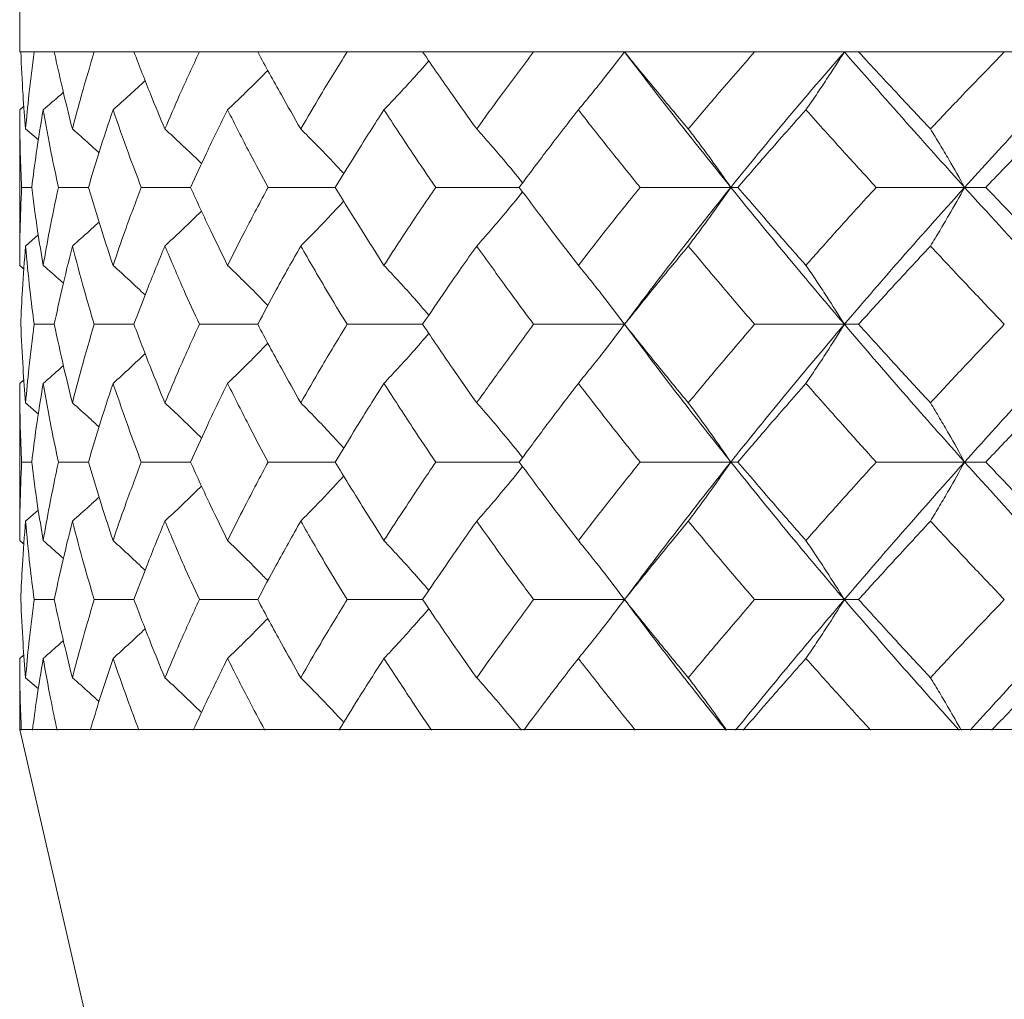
# Model space of a CAD drawing. Header units: inches. Extents: x 1.4 to 30, y 0.7 to 21.5.
# Tile 23 of 93: x 12.383 to 12.609, y 2.445 to 2.67. Entities that reach past the tile are written whole.
import ezdxf

# ---------------------------------------------------------------- set-up
doc = ezdxf.new("R2010")
doc.units = ezdxf.units.IN
doc.header["$MEASUREMENT"] = 0

msp = doc.modelspace()

# ---------------------------------------------------------------- linework, layer by layer
at = {"color": 7, "linetype": 'Continuous', "lineweight": 15}
for p, q in [((12.3833, 3.9124), (12.3833, 2.6624)), ((13.2583, 2.6624), (12.3833, 2.6624)), ((12.38355, 2.6624), (12.38662, 2.6624)), ((12.39124, 2.6624), (12.40039, 2.6624)), ((12.40951, 2.6624), (12.42451, 2.6624)), ((12.4379, 2.6624), (12.45839, 2.6624)), ((12.47573, 2.6624), (12.50119, 2.6624)), ((12.52205, 2.6624), (12.55186, 2.6624)), ((12.57572, 2.6624), (12.60915, 2.6624)), ((12.3833, 2.64913), (12.38425, 2.64994)), ((12.3833, 2.64913), (12.3833, 2.61347)), ((12.38465, 2.64474), (12.38759, 2.64222)), ((12.38605, 2.63136), (12.38374, 2.63136)), ((12.39907, 2.63136), (12.39219, 2.63136)), ((12.42248, 2.63136), (12.41119, 2.63136)), ((12.45569, 2.63136), (12.44027, 2.63136)), ((12.49789, 2.63136), (12.47873, 2.63136)), ((12.54641, 2.63136), (12.52561, 2.63136)), ((12.54641, 2.63136), (12.54805, 2.63136)), ((12.60004, 2.63136), (12.57976, 2.63136)), ((12.60004, 2.63136), (12.60491, 2.63136)), ((12.38465, 2.61791), (12.38757, 2.62044)), ((12.3833, 2.61347), (12.38427, 2.61264)), ((12.39124, 2.59996), (12.38662, 2.59996)), ((12.40951, 2.59996), (12.40039, 2.59996)), ((12.4379, 2.59996), (12.42451, 2.59996)), ((12.47573, 2.59996), (12.45839, 2.59996)), ((12.52205, 2.59996), (12.50119, 2.59996)), ((12.57246, 2.59996), (12.55186, 2.59996)), ((12.57246, 2.59996), (12.57572, 2.59996)), ((12.3833, 2.58642), (12.38425, 2.58724)), ((12.3833, 2.58642), (12.3833, 2.55038)), ((12.38465, 2.58196), (12.38759, 2.57939)), ((12.38605, 2.56839), (12.38374, 2.56839)), ((12.39907, 2.56839), (12.39219, 2.56839)), ((12.42248, 2.56839), (12.41119, 2.56839)), ((12.45569, 2.56839), (12.44027, 2.56839)), ((12.49789, 2.56839), (12.47873, 2.56839)), ((12.54641, 2.56839), (12.52561, 2.56839)), ((12.54641, 2.56839), (12.54805, 2.56839)), ((12.60004, 2.56839), (12.57976, 2.56839)), ((12.60004, 2.56839), (12.60491, 2.56839)), ((12.38465, 2.55484), (12.38757, 2.55738)), ((12.3833, 2.55038), (12.38427, 2.54954)), ((12.39124, 2.53685), (12.38662, 2.53685)), ((12.40951, 2.53685), (12.40039, 2.53685)), ((12.4379, 2.53685), (12.42451, 2.53685)), ((12.47573, 2.53685), (12.45839, 2.53685)), ((12.52205, 2.53685), (12.50119, 2.53685)), ((12.57246, 2.53685), (12.55186, 2.53685)), ((12.57246, 2.53685), (12.57572, 2.53685)), ((12.3833, 2.52337), (12.38425, 2.52419)), ((12.3833, 2.52337), (12.3833, 2.50704)), ((12.38465, 2.51894), (12.38758, 2.51641)), ((12.3833, 2.50704), (12.5783, 1.6624)), ((12.38367, 2.50704), (12.3833, 2.50704)), ((12.38381, 2.50704), (12.38367, 2.50704)), ((12.38381, 2.50704), (12.38623, 2.50704)), ((12.39188, 2.50704), (12.38623, 2.50704)), ((12.3925, 2.50704), (12.39188, 2.50704)), ((12.39248, 2.50704), (12.39949, 2.50704)), ((12.41064, 2.50704), (12.39949, 2.50704)), ((12.41174, 2.50704), (12.41064, 2.50704)), ((12.4117, 2.50704), (12.42312, 2.50704)), ((12.43951, 2.50704), (12.42312, 2.50704)), ((12.44105, 2.50704), (12.43951, 2.50704)), ((12.441, 2.50704), (12.45654, 2.50704)), ((12.47776, 2.50704), (12.45654, 2.50704)), ((12.47971, 2.50704), (12.47776, 2.50704)), ((12.47964, 2.50704), (12.49894, 2.50704)), ((12.52446, 2.50704), (12.49894, 2.50704)), ((12.52677, 2.50704), (12.52446, 2.50704)), ((12.52669, 2.50704), (12.54925, 2.50704)), ((12.57846, 2.50704), (12.54925, 2.50704)), ((12.58107, 2.50704), (12.57846, 2.50704)), ((12.58098, 2.50704), (12.60626, 2.50704)), ((12.63842, 2.50704), (12.60626, 2.50704))]:
    msp.add_line(p, q, dxfattribs=at)
at = {"color": 7, "linetype": 'Continuous', "lineweight": 15, "flags": 128}
for points in [[(12.52205, 2.59996), (12.52205, 2.59996)], [(12.52205, 2.53685), (12.52205, 2.53685)]]:
    msp.add_lwpolyline(points, dxfattribs=at)
at = {"color": 7, "linetype": 'Continuous', "lineweight": 15}
for points, knots in [([(12.38355, 2.6624), (12.3837, 2.65912), (12.38396, 2.65324), (12.38444, 2.64734), (12.38465, 2.64474)], [0, 0, 0, 0, 0.558937, 1, 1, 1, 1]), ([(12.38662, 2.6624), (12.3862, 2.65912), (12.38543, 2.65324), (12.38489, 2.64734), (12.38465, 2.64474)], [0, 0, 0, 0, 0.558937, 1, 1, 1, 1]), ([(12.39124, 2.6624), (12.39196, 2.65912), (12.39324, 2.65324), (12.39473, 2.64734), (12.39539, 2.64474)], [0, 0, 0, 0, 0.558937, 1, 1, 1, 1]), ([(12.40039, 2.6624), (12.3994, 2.65912), (12.39763, 2.65324), (12.39607, 2.64734), (12.39539, 2.64474)], [0, 0, 0, 0, 0.558937, 1, 1, 1, 1]), ([(12.40951, 2.6624), (12.41078, 2.65912), (12.41305, 2.65324), (12.41551, 2.64734), (12.4166, 2.64474)], [0, 0, 0, 0, 0.558937, 1, 1, 1, 1]), ([(12.42451, 2.6624), (12.42298, 2.65912), (12.42024, 2.65324), (12.41772, 2.64734), (12.4166, 2.64474)], [0, 0, 0, 0, 0.558937, 1, 1, 1, 1]), ([(12.4379, 2.6624), (12.43969, 2.65912), (12.4429, 2.65324), (12.44628, 2.64734), (12.44777, 2.64474)], [0, 0, 0, 0, 0.558937, 1, 1, 1, 1]), ([(12.45839, 2.6624), (12.45636, 2.65912), (12.45272, 2.65324), (12.44929, 2.64734), (12.44777, 2.64474)], [0, 0, 0, 0, 0.558937, 1, 1, 1, 1]), ([(12.47573, 2.6624), (12.47799, 2.65912), (12.48205, 2.65324), (12.48626, 2.64734), (12.48812, 2.64474)], [0, 0, 0, 0, 0.5589371, 1, 1, 1, 1]), ([(12.50119, 2.6624), (12.4987, 2.65912), (12.49426, 2.65324), (12.49, 2.64734), (12.48812, 2.64474)], [0, 0, 0, 0, 0.558937, 1, 1, 1, 1]), ([(12.51144, 2.64913), (12.5124, 2.65028), (12.51432, 2.65259), (12.51787, 2.65699), (12.52043, 2.6603), (12.52205, 2.6624)], [0, 0, 0, 0, 0.267081, 0.534161, 1, 1, 1, 1]), ([(12.52205, 2.6624), (12.52474, 2.65912), (12.52955, 2.65324), (12.53449, 2.64734), (12.53667, 2.64474)], [0, 0, 0, 0, 0.5589371, 1, 1, 1, 1]), ([(12.52205, 2.6624), (12.52647, 2.65664), (12.5344, 2.64632), (12.54273, 2.63594), (12.54641, 2.63136)], [0, 0, 0, 0, 0.558266, 1, 1, 1, 1]), ([(12.55186, 2.6624), (12.54898, 2.65912), (12.54385, 2.65324), (12.53886, 2.64734), (12.53667, 2.64474)], [0, 0, 0, 0, 0.558937, 1, 1, 1, 1]), ([(12.57246, 2.6624), (12.56749, 2.65664), (12.55859, 2.64632), (12.55014, 2.63594), (12.54641, 2.63136)], [0, 0, 0, 0, 0.558266, 1, 1, 1, 1]), ([(12.56364, 2.64913), (12.56444, 2.65028), (12.56604, 2.65259), (12.56899, 2.65699), (12.57111, 2.6603), (12.57246, 2.6624)], [0, 0, 0, 0, 0.267081, 0.534161, 1, 1, 1, 1]), ([(12.57246, 2.6624), (12.57751, 2.65664), (12.58655, 2.64632), (12.59591, 2.63594), (12.60004, 2.63136)], [0, 0, 0, 0, 0.558266, 1, 1, 1, 1]), ([(12.57572, 2.6624), (12.57877, 2.65912), (12.58421, 2.65324), (12.58976, 2.64734), (12.59221, 2.64474)], [0, 0, 0, 0, 0.558937, 1, 1, 1, 1]), ([(12.60915, 2.6624), (12.60596, 2.65912), (12.60025, 2.65324), (12.59467, 2.64734), (12.59221, 2.64474)], [0, 0, 0, 0, 0.558937, 1, 1, 1, 1]), ([(12.62899, 2.6624), (12.6235, 2.65664), (12.61368, 2.64632), (12.60422, 2.63594), (12.60004, 2.63136)], [0, 0, 0, 0, 0.558266, 1, 1, 1, 1]), ([(12.46686, 2.64913), (12.46795, 2.65028), (12.47015, 2.65259), (12.4736, 2.65632), (12.47591, 2.65893), (12.47716, 2.66034)], [0, 0, 0, 0, 0.31526, 0.63052, 1, 1, 1, 1]), ([(12.43098, 2.64913), (12.43219, 2.65028), (12.43461, 2.6526), (12.4377, 2.65561), (12.43955, 2.6575), (12.44022, 2.65819)], [0, 0, 0, 0, 0.388511, 0.777023, 1, 1, 1, 1]), ([(12.40471, 2.64913), (12.40601, 2.65028), (12.40848, 2.65249), (12.41092, 2.65475), (12.41209, 2.65583)], [0, 0, 0, 0, 0.521989, 1, 1, 1, 1]), ([(12.38869, 2.64913), (12.39003, 2.65028), (12.39159, 2.65161), (12.39311, 2.65297), (12.39332, 2.65315)], [0, 0, 0, 0, 0.866011, 1, 1, 1, 1]), ([(12.3833, 2.64913), (12.38332, 2.64582), (12.38336, 2.63991), (12.38362, 2.63398), (12.38374, 2.63136)], [0, 0, 0, 0, 0.5591145, 1, 1, 1, 1]), ([(12.38869, 2.64913), (12.38814, 2.64582), (12.38715, 2.63991), (12.38639, 2.63398), (12.38605, 2.63136)], [0, 0, 0, 0, 0.5591145, 1, 1, 1, 1]), ([(12.38869, 2.64913), (12.38928, 2.64582), (12.39035, 2.63991), (12.39162, 2.63398), (12.39219, 2.63136)], [0, 0, 0, 0, 0.559115, 1, 1, 1, 1]), ([(12.40471, 2.64913), (12.4036, 2.64582), (12.40162, 2.63991), (12.39985, 2.63398), (12.39907, 2.63136)], [0, 0, 0, 0, 0.559115, 1, 1, 1, 1]), ([(12.40471, 2.64913), (12.40587, 2.64582), (12.40793, 2.63991), (12.41019, 2.63398), (12.41119, 2.63136)], [0, 0, 0, 0, 0.559115, 1, 1, 1, 1]), ([(12.43098, 2.64913), (12.42934, 2.64582), (12.42641, 2.63991), (12.42368, 2.63398), (12.42248, 2.63136)], [0, 0, 0, 0, 0.559115, 1, 1, 1, 1]), ([(12.43098, 2.64913), (12.43267, 2.64582), (12.43567, 2.63991), (12.43887, 2.63398), (12.44027, 2.63136)], [0, 0, 0, 0, 0.559115, 1, 1, 1, 1]), ([(12.46686, 2.64913), (12.46472, 2.64582), (12.46091, 2.63991), (12.45729, 2.63398), (12.45569, 2.63136)], [0, 0, 0, 0, 0.559115, 1, 1, 1, 1]), ([(12.46686, 2.64913), (12.46902, 2.64582), (12.4729, 2.63991), (12.47695, 2.63398), (12.47873, 2.63136)], [0, 0, 0, 0, 0.559115, 1, 1, 1, 1]), ([(12.51144, 2.64913), (12.50887, 2.64582), (12.50427, 2.63991), (12.49984, 2.63398), (12.49789, 2.63136)], [0, 0, 0, 0, 0.5591145, 1, 1, 1, 1]), ([(12.51144, 2.64913), (12.51404, 2.64582), (12.5187, 2.63991), (12.5235, 2.63398), (12.52561, 2.63136)], [0, 0, 0, 0, 0.559115, 1, 1, 1, 1]), ([(12.56364, 2.64913), (12.5607, 2.64582), (12.55543, 2.63991), (12.5503, 2.63398), (12.54805, 2.63136)], [0, 0, 0, 0, 0.559115, 1, 1, 1, 1]), ([(12.56364, 2.64913), (12.56662, 2.64582), (12.57194, 2.63991), (12.57737, 2.63398), (12.57976, 2.63136)], [0, 0, 0, 0, 0.559115, 1, 1, 1, 1]), ([(12.62218, 2.64913), (12.61893, 2.64582), (12.61312, 2.63991), (12.60742, 2.63398), (12.60491, 2.63136)], [0, 0, 0, 0, 0.559115, 1, 1, 1, 1]), ([(12.39539, 2.64474), (12.39671, 2.64359), (12.39876, 2.6418), (12.40077, 2.63996), (12.40149, 2.63931)], [0, 0, 0, 0, 0.644484, 1, 1, 1, 1]), ([(12.4166, 2.64474), (12.41786, 2.64359), (12.42036, 2.64127), (12.42316, 2.63862), (12.42469, 2.6371), (12.425, 2.63679)], [0, 0, 0, 0, 0.442735, 0.88547, 1, 1, 1, 1]), ([(12.44777, 2.64474), (12.44893, 2.64359), (12.45124, 2.64127), (12.45454, 2.63787), (12.45664, 2.63559), (12.45763, 2.63451)], [0, 0, 0, 0, 0.346433, 0.692866, 1, 1, 1, 1]), ([(12.48812, 2.64474), (12.48915, 2.64359), (12.49122, 2.64127), (12.49475, 2.63718), (12.49721, 2.63418), (12.49867, 2.6324)], [0, 0, 0, 0, 0.288046, 0.576093, 1, 1, 1, 1]), ([(12.53667, 2.64474), (12.53755, 2.64359), (12.53931, 2.64127), (12.54257, 2.63684), (12.54492, 2.63349), (12.54641, 2.63136)], [0, 0, 0, 0, 0.266089, 0.532178, 1, 1, 1, 1]), ([(12.59221, 2.64474), (12.59292, 2.64359), (12.59433, 2.64127), (12.59696, 2.63684), (12.59884, 2.63349), (12.60004, 2.63136)], [0, 0, 0, 0, 0.266089, 0.532178, 1, 1, 1, 1]), ([(12.38374, 2.63136), (12.3836, 2.62803), (12.38335, 2.62207), (12.38331, 2.6161), (12.3833, 2.61347)], [0, 0, 0, 0, 0.559351, 1, 1, 1, 1]), ([(12.38605, 2.63136), (12.38649, 2.62803), (12.38726, 2.62207), (12.38825, 2.6161), (12.38869, 2.61347)], [0, 0, 0, 0, 0.559351, 1, 1, 1, 1]), ([(12.39219, 2.63136), (12.39148, 2.62803), (12.3902, 2.62207), (12.38915, 2.6161), (12.38869, 2.61347)], [0, 0, 0, 0, 0.559351, 1, 1, 1, 1]), ([(12.39907, 2.63136), (12.40007, 2.62803), (12.40185, 2.62207), (12.40384, 2.6161), (12.40471, 2.61347)], [0, 0, 0, 0, 0.559351, 1, 1, 1, 1]), ([(12.41119, 2.63136), (12.40992, 2.62803), (12.40766, 2.62207), (12.40562, 2.6161), (12.40471, 2.61347)], [0, 0, 0, 0, 0.5593508, 1, 1, 1, 1]), ([(12.42248, 2.63136), (12.42401, 2.62803), (12.42676, 2.62207), (12.42969, 2.6161), (12.43098, 2.61347)], [0, 0, 0, 0, 0.559351, 1, 1, 1, 1]), ([(12.44027, 2.63136), (12.43849, 2.62803), (12.4353, 2.62207), (12.4323, 2.6161), (12.43098, 2.61347)], [0, 0, 0, 0, 0.559351, 1, 1, 1, 1]), ([(12.45569, 2.63136), (12.45772, 2.62803), (12.46136, 2.62207), (12.46518, 2.6161), (12.46686, 2.61347)], [0, 0, 0, 0, 0.559351, 1, 1, 1, 1]), ([(12.47873, 2.63136), (12.47647, 2.62803), (12.47242, 2.62207), (12.46856, 2.6161), (12.46686, 2.61347)], [0, 0, 0, 0, 0.559351, 1, 1, 1, 1]), ([(12.49789, 2.63136), (12.50038, 2.62803), (12.50482, 2.62207), (12.50942, 2.6161), (12.51144, 2.61347)], [0, 0, 0, 0, 0.559351, 1, 1, 1, 1]), ([(12.52561, 2.63136), (12.52293, 2.62803), (12.51813, 2.62207), (12.51349, 2.6161), (12.51144, 2.61347)], [0, 0, 0, 0, 0.559351, 1, 1, 1, 1]), ([(12.54641, 2.63136), (12.54174, 2.62552), (12.5334, 2.61507), (12.52552, 2.60458), (12.52205, 2.59996)], [0, 0, 0, 0, 0.559005, 1, 1, 1, 1]), ([(12.53667, 2.61791), (12.53754, 2.61907), (12.5393, 2.6214), (12.54256, 2.62586), (12.54491, 2.62922), (12.54641, 2.63136)], [0, 0, 0, 0, 0.265507, 0.531014, 1, 1, 1, 1]), ([(12.54641, 2.63136), (12.55116, 2.62552), (12.55966, 2.61507), (12.56854, 2.60458), (12.57246, 2.59996)], [0, 0, 0, 0, 0.559005, 1, 1, 1, 1]), ([(12.54805, 2.63136), (12.55092, 2.62803), (12.55606, 2.62207), (12.56132, 2.6161), (12.56364, 2.61347)], [0, 0, 0, 0, 0.559351, 1, 1, 1, 1]), ([(12.57976, 2.63136), (12.57672, 2.62803), (12.57128, 2.62207), (12.56598, 2.6161), (12.56364, 2.61347)], [0, 0, 0, 0, 0.559351, 1, 1, 1, 1]), ([(12.60004, 2.63136), (12.5948, 2.62552), (12.58542, 2.61507), (12.57643, 2.60458), (12.57246, 2.59996)], [0, 0, 0, 0, 0.559005, 1, 1, 1, 1]), ([(12.59221, 2.61791), (12.59291, 2.61907), (12.59433, 2.6214), (12.59695, 2.62586), (12.59884, 2.62922), (12.60004, 2.63136)], [0, 0, 0, 0, 0.265507, 0.531014, 1, 1, 1, 1]), ([(12.60004, 2.63136), (12.60536, 2.62552), (12.61487, 2.61507), (12.62467, 2.60458), (12.62899, 2.59996)], [0, 0, 0, 0, 0.559005, 1, 1, 1, 1]), ([(12.60491, 2.63136), (12.60811, 2.62803), (12.61382, 2.62207), (12.61962, 2.6161), (12.62218, 2.61347)], [0, 0, 0, 0, 0.559351, 1, 1, 1, 1]), ([(12.48812, 2.61791), (12.48915, 2.61907), (12.49121, 2.6214), (12.49474, 2.62552), (12.4972, 2.62853), (12.49867, 2.63032)], [0, 0, 0, 0, 0.2873685, 0.5747371, 1, 1, 1, 1]), ([(12.44777, 2.61791), (12.44892, 2.61907), (12.45123, 2.6214), (12.45452, 2.62482), (12.45664, 2.62712), (12.45763, 2.6282)], [0, 0, 0, 0, 0.345433, 0.690867, 1, 1, 1, 1]), ([(12.4166, 2.61791), (12.41785, 2.61907), (12.42035, 2.6214), (12.42315, 2.62407), (12.42469, 2.62561), (12.42501, 2.62593)], [0, 0, 0, 0, 0.440996, 0.881992, 1, 1, 1, 1]), ([(12.39539, 2.61791), (12.3967, 2.61907), (12.39876, 2.62088), (12.40078, 2.62274), (12.4015, 2.6234)], [0, 0, 0, 0, 0.640751, 1, 1, 1, 1]), ([(12.38465, 2.61791), (12.38438, 2.61457), (12.38391, 2.60859), (12.38366, 2.6026), (12.38355, 2.59996)], [0, 0, 0, 0, 0.559529, 1, 1, 1, 1]), ([(12.38465, 2.61791), (12.38496, 2.61457), (12.38551, 2.60859), (12.38628, 2.6026), (12.38662, 2.59996)], [0, 0, 0, 0, 0.559529, 1, 1, 1, 1]), ([(12.39539, 2.61791), (12.39456, 2.61457), (12.39307, 2.60859), (12.3918, 2.6026), (12.39124, 2.59996)], [0, 0, 0, 0, 0.559529, 1, 1, 1, 1]), ([(12.39539, 2.61791), (12.39626, 2.61457), (12.39783, 2.60859), (12.39961, 2.6026), (12.40039, 2.59996)], [0, 0, 0, 0, 0.559529, 1, 1, 1, 1]), ([(12.4166, 2.61791), (12.41522, 2.61457), (12.41276, 2.60859), (12.4105, 2.6026), (12.40951, 2.59996)], [0, 0, 0, 0, 0.559529, 1, 1, 1, 1]), ([(12.4166, 2.61791), (12.41802, 2.61457), (12.42057, 2.60859), (12.4233, 2.6026), (12.42451, 2.59996)], [0, 0, 0, 0, 0.559529, 1, 1, 1, 1]), ([(12.44777, 2.61791), (12.44588, 2.61457), (12.4425, 2.60859), (12.43931, 2.6026), (12.4379, 2.59996)], [0, 0, 0, 0, 0.559529, 1, 1, 1, 1]), ([(12.44777, 2.61791), (12.4497, 2.61457), (12.45315, 2.60859), (12.45679, 2.6026), (12.45839, 2.59996)], [0, 0, 0, 0, 0.559529, 1, 1, 1, 1]), ([(12.48812, 2.61791), (12.48576, 2.61457), (12.48155, 2.60859), (12.47751, 2.6026), (12.47573, 2.59996)], [0, 0, 0, 0, 0.559529, 1, 1, 1, 1]), ([(12.48812, 2.61791), (12.49052, 2.61457), (12.4948, 2.60859), (12.49923, 2.6026), (12.50119, 2.59996)], [0, 0, 0, 0, 0.559529, 1, 1, 1, 1]), ([(12.53667, 2.61791), (12.5339, 2.61457), (12.52895, 2.60859), (12.52416, 2.6026), (12.52205, 2.59996)], [0, 0, 0, 0, 0.559529, 1, 1, 1, 1]), ([(12.53667, 2.61791), (12.53946, 2.61457), (12.54446, 2.60859), (12.5496, 2.6026), (12.55186, 2.59996)], [0, 0, 0, 0, 0.559529, 1, 1, 1, 1]), ([(12.59221, 2.61791), (12.5891, 2.61457), (12.58354, 2.60859), (12.57812, 2.6026), (12.57572, 2.59996)], [0, 0, 0, 0, 0.5595289, 1, 1, 1, 1]), ([(12.59221, 2.61791), (12.59534, 2.61457), (12.60094, 2.60859), (12.60664, 2.6026), (12.60915, 2.59996)], [0, 0, 0, 0, 0.559529, 1, 1, 1, 1]), ([(12.38869, 2.61347), (12.39002, 2.61231), (12.39158, 2.61096), (12.39311, 2.60958), (12.39333, 2.60939)], [0, 0, 0, 0, 0.8589842, 1, 1, 1, 1]), ([(12.40471, 2.61347), (12.406, 2.61231), (12.40847, 2.61007), (12.4109, 2.60778), (12.41207, 2.60668)], [0, 0, 0, 0, 0.519287, 1, 1, 1, 1]), ([(12.43098, 2.61347), (12.43219, 2.61231), (12.43459, 2.60998), (12.43768, 2.60692), (12.43953, 2.60498), (12.44021, 2.60426)], [0, 0, 0, 0, 0.385863, 0.771726, 1, 1, 1, 1]), ([(12.46686, 2.61347), (12.46795, 2.61231), (12.47013, 2.60998), (12.47358, 2.60619), (12.47589, 2.60352), (12.47715, 2.60206)], [0, 0, 0, 0, 0.3128632, 0.6257265, 1, 1, 1, 1]), ([(12.51144, 2.61347), (12.5124, 2.61231), (12.51431, 2.60998), (12.51786, 2.6055), (12.52041, 2.60212), (12.52205, 2.59996)], [0, 0, 0, 0, 0.264936, 0.529872, 1, 1, 1, 1]), ([(12.56364, 2.61347), (12.56444, 2.61231), (12.56603, 2.60998), (12.56898, 2.6055), (12.5711, 2.60212), (12.57246, 2.59996)], [0, 0, 0, 0, 0.264936, 0.529872, 1, 1, 1, 1]), ([(12.38355, 2.59996), (12.3837, 2.5966), (12.38396, 2.5906), (12.38444, 2.5846), (12.38465, 2.58196)], [0, 0, 0, 0, 0.559766, 1, 1, 1, 1]), ([(12.38662, 2.59996), (12.3862, 2.5966), (12.38543, 2.5906), (12.38489, 2.5846), (12.38465, 2.58196)], [0, 0, 0, 0, 0.559766, 1, 1, 1, 1]), ([(12.39124, 2.59996), (12.39196, 2.5966), (12.39324, 2.5906), (12.39473, 2.5846), (12.39539, 2.58196)], [0, 0, 0, 0, 0.559766, 1, 1, 1, 1]), ([(12.40039, 2.59996), (12.3994, 2.5966), (12.39763, 2.5906), (12.39607, 2.5846), (12.39539, 2.58196)], [0, 0, 0, 0, 0.559766, 1, 1, 1, 1]), ([(12.40951, 2.59996), (12.41078, 2.5966), (12.41304, 2.5906), (12.41552, 2.5846), (12.4166, 2.58196)], [0, 0, 0, 0, 0.559766, 1, 1, 1, 1]), ([(12.42451, 2.59996), (12.42298, 2.5966), (12.42025, 2.5906), (12.41772, 2.5846), (12.4166, 2.58196)], [0, 0, 0, 0, 0.559766, 1, 1, 1, 1]), ([(12.4379, 2.59996), (12.43969, 2.5966), (12.44289, 2.5906), (12.44628, 2.5846), (12.44777, 2.58196)], [0, 0, 0, 0, 0.5597658, 1, 1, 1, 1]), ([(12.45839, 2.59996), (12.45635, 2.5966), (12.45273, 2.5906), (12.44929, 2.5846), (12.44777, 2.58196)], [0, 0, 0, 0, 0.559766, 1, 1, 1, 1]), ([(12.47573, 2.59996), (12.47799, 2.5966), (12.48205, 2.5906), (12.48627, 2.5846), (12.48812, 2.58196)], [0, 0, 0, 0, 0.559766, 1, 1, 1, 1]), ([(12.50119, 2.59996), (12.4987, 2.5966), (12.49427, 2.5906), (12.49, 2.5846), (12.48812, 2.58196)], [0, 0, 0, 0, 0.559766, 1, 1, 1, 1]), ([(12.51144, 2.58642), (12.51239, 2.58758), (12.5143, 2.58992), (12.51785, 2.5944), (12.52041, 2.59779), (12.52205, 2.59996)], [0, 0, 0, 0, 0.264668, 0.529335, 1, 1, 1, 1]), ([(12.52205, 2.59996), (12.52474, 2.5966), (12.52954, 2.5906), (12.53449, 2.5846), (12.53667, 2.58196)], [0, 0, 0, 0, 0.559766, 1, 1, 1, 1]), ([(12.52205, 2.59996), (12.52648, 2.59407), (12.53439, 2.58355), (12.54273, 2.57303), (12.54641, 2.56839)], [0, 0, 0, 0, 0.559746, 1, 1, 1, 1]), ([(12.55186, 2.59996), (12.54898, 2.5966), (12.54385, 2.5906), (12.53886, 2.5846), (12.53667, 2.58196)], [0, 0, 0, 0, 0.559766, 1, 1, 1, 1]), ([(12.57246, 2.59996), (12.56749, 2.59407), (12.55861, 2.58355), (12.55014, 2.57303), (12.54641, 2.56839)], [0, 0, 0, 0, 0.559746, 1, 1, 1, 1]), ([(12.56364, 2.58642), (12.56444, 2.58758), (12.56602, 2.58992), (12.56898, 2.5944), (12.5711, 2.59779), (12.57246, 2.59996)], [0, 0, 0, 0, 0.264668, 0.529335, 1, 1, 1, 1]), ([(12.57246, 2.59996), (12.57751, 2.59407), (12.58654, 2.58355), (12.59592, 2.57303), (12.60004, 2.56839)], [0, 0, 0, 0, 0.559746, 1, 1, 1, 1]), ([(12.57572, 2.59996), (12.57877, 2.5966), (12.58421, 2.5906), (12.58976, 2.5846), (12.59221, 2.58196)], [0, 0, 0, 0, 0.5597658, 1, 1, 1, 1]), ([(12.60915, 2.59996), (12.60596, 2.5966), (12.60025, 2.5906), (12.59467, 2.5846), (12.59221, 2.58196)], [0, 0, 0, 0, 0.559766, 1, 1, 1, 1]), ([(12.62899, 2.59996), (12.6235, 2.59407), (12.6137, 2.58355), (12.60422, 2.57303), (12.60004, 2.56839)], [0, 0, 0, 0, 0.559746, 1, 1, 1, 1]), ([(12.46686, 2.58642), (12.46795, 2.58758), (12.47013, 2.58992), (12.47357, 2.59371), (12.47589, 2.5964), (12.47716, 2.59786)], [0, 0, 0, 0, 0.312444, 0.624888, 1, 1, 1, 1]), ([(12.43098, 2.58642), (12.43219, 2.58758), (12.43459, 2.58992), (12.43767, 2.59299), (12.43953, 2.59494), (12.44022, 2.59566)], [0, 0, 0, 0, 0.385109, 0.770218, 1, 1, 1, 1]), ([(12.40471, 2.58642), (12.406, 2.58758), (12.40848, 2.58983), (12.41091, 2.59214), (12.41209, 2.59325)], [0, 0, 0, 0, 0.517612, 1, 1, 1, 1]), ([(12.38869, 2.58642), (12.39002, 2.58758), (12.39158, 2.58893), (12.3931, 2.59032), (12.39332, 2.59051)], [0, 0, 0, 0, 0.8590801, 1, 1, 1, 1]), ([(12.3833, 2.58642), (12.38332, 2.58305), (12.38336, 2.57704), (12.38362, 2.57104), (12.38374, 2.56839)], [0, 0, 0, 0, 0.559944, 1, 1, 1, 1]), ([(12.38869, 2.58642), (12.38814, 2.58305), (12.38715, 2.57704), (12.38639, 2.57104), (12.38605, 2.56839)], [0, 0, 0, 0, 0.559944, 1, 1, 1, 1]), ([(12.38869, 2.58642), (12.38928, 2.58305), (12.39034, 2.57704), (12.39162, 2.57104), (12.39219, 2.56839)], [0, 0, 0, 0, 0.5599442, 1, 1, 1, 1]), ([(12.40471, 2.58642), (12.4036, 2.58305), (12.40162, 2.57704), (12.39985, 2.57104), (12.39907, 2.56839)], [0, 0, 0, 0, 0.559944, 1, 1, 1, 1]), ([(12.40471, 2.58642), (12.40587, 2.58305), (12.40792, 2.57704), (12.41019, 2.57104), (12.41119, 2.56839)], [0, 0, 0, 0, 0.559944, 1, 1, 1, 1]), ([(12.43098, 2.58642), (12.42934, 2.58305), (12.42641, 2.57704), (12.42368, 2.57104), (12.42248, 2.56839)], [0, 0, 0, 0, 0.559944, 1, 1, 1, 1]), ([(12.43098, 2.58642), (12.43267, 2.58305), (12.43567, 2.57704), (12.43887, 2.57104), (12.44027, 2.56839)], [0, 0, 0, 0, 0.559944, 1, 1, 1, 1]), ([(12.46686, 2.58642), (12.46472, 2.58305), (12.46091, 2.57704), (12.45729, 2.57104), (12.45569, 2.56839)], [0, 0, 0, 0, 0.559944, 1, 1, 1, 1]), ([(12.46686, 2.58642), (12.46903, 2.58305), (12.4729, 2.57704), (12.47695, 2.57104), (12.47873, 2.56839)], [0, 0, 0, 0, 0.559944, 1, 1, 1, 1]), ([(12.51144, 2.58642), (12.50887, 2.58305), (12.50428, 2.57704), (12.49984, 2.57104), (12.49789, 2.56839)], [0, 0, 0, 0, 0.559944, 1, 1, 1, 1]), ([(12.51144, 2.58642), (12.51405, 2.58305), (12.5187, 2.57704), (12.5235, 2.57104), (12.52561, 2.56839)], [0, 0, 0, 0, 0.559944, 1, 1, 1, 1]), ([(12.56364, 2.58642), (12.5607, 2.58305), (12.55543, 2.57704), (12.5503, 2.57104), (12.54805, 2.56839)], [0, 0, 0, 0, 0.559944, 1, 1, 1, 1]), ([(12.56364, 2.58642), (12.56662, 2.58305), (12.57193, 2.57704), (12.57737, 2.57104), (12.57976, 2.56839)], [0, 0, 0, 0, 0.559944, 1, 1, 1, 1]), ([(12.62218, 2.58642), (12.61893, 2.58305), (12.61312, 2.57704), (12.60742, 2.57104), (12.60491, 2.56839)], [0, 0, 0, 0, 0.559944, 1, 1, 1, 1]), ([(12.39539, 2.58196), (12.3967, 2.58079), (12.39875, 2.57897), (12.40076, 2.57711), (12.40149, 2.57644)], [0, 0, 0, 0, 0.640371, 1, 1, 1, 1]), ([(12.4166, 2.58196), (12.41785, 2.58079), (12.42034, 2.57845), (12.42314, 2.57576), (12.42467, 2.57421), (12.425, 2.57388)], [0, 0, 0, 0, 0.44001, 0.88002, 1, 1, 1, 1]), ([(12.44777, 2.58196), (12.44892, 2.58079), (12.45122, 2.57845), (12.45451, 2.57501), (12.45663, 2.57269), (12.45763, 2.57158)], [0, 0, 0, 0, 0.344352, 0.688703, 1, 1, 1, 1]), ([(12.48812, 2.58196), (12.48915, 2.58079), (12.4912, 2.57845), (12.49473, 2.5743), (12.49719, 2.57126), (12.49867, 2.56944)], [0, 0, 0, 0, 0.286338, 0.572676, 1, 1, 1, 1]), ([(12.53667, 2.58196), (12.53754, 2.58079), (12.53929, 2.57845), (12.54256, 2.57396), (12.5449, 2.57057), (12.54641, 2.56839)], [0, 0, 0, 0, 0.264517, 0.529035, 1, 1, 1, 1]), ([(12.59221, 2.58196), (12.59291, 2.58079), (12.59432, 2.57845), (12.59695, 2.57396), (12.59883, 2.57057), (12.60004, 2.56839)], [0, 0, 0, 0, 0.264517, 0.529035, 1, 1, 1, 1]), ([(12.38374, 2.56839), (12.3836, 2.56503), (12.38335, 2.55902), (12.38331, 2.55302), (12.3833, 2.55038)], [0, 0, 0, 0, 0.560181, 1, 1, 1, 1]), ([(12.38605, 2.56839), (12.38649, 2.56503), (12.38726, 2.55902), (12.38825, 2.55302), (12.38869, 2.55038)], [0, 0, 0, 0, 0.560181, 1, 1, 1, 1]), ([(12.39219, 2.56839), (12.39148, 2.56503), (12.3902, 2.55902), (12.38915, 2.55302), (12.38869, 2.55038)], [0, 0, 0, 0, 0.5601813, 1, 1, 1, 1]), ([(12.39907, 2.56839), (12.40007, 2.56503), (12.40185, 2.55902), (12.40384, 2.55302), (12.40471, 2.55038)], [0, 0, 0, 0, 0.560181, 1, 1, 1, 1]), ([(12.41119, 2.56839), (12.40992, 2.56503), (12.40767, 2.55902), (12.40561, 2.55302), (12.40471, 2.55038)], [0, 0, 0, 0, 0.560181, 1, 1, 1, 1]), ([(12.42248, 2.56839), (12.42401, 2.56503), (12.42675, 2.55902), (12.42969, 2.55302), (12.43098, 2.55038)], [0, 0, 0, 0, 0.5601813, 1, 1, 1, 1]), ([(12.44027, 2.56839), (12.43849, 2.56503), (12.4353, 2.55902), (12.4323, 2.55302), (12.43098, 2.55038)], [0, 0, 0, 0, 0.5601813, 1, 1, 1, 1]), ([(12.45569, 2.56839), (12.45773, 2.56503), (12.46136, 2.55902), (12.46518, 2.55302), (12.46686, 2.55038)], [0, 0, 0, 0, 0.560181, 1, 1, 1, 1]), ([(12.47873, 2.56839), (12.47647, 2.56503), (12.47243, 2.55902), (12.46856, 2.55302), (12.46686, 2.55038)], [0, 0, 0, 0, 0.560181, 1, 1, 1, 1]), ([(12.49789, 2.56839), (12.50038, 2.56503), (12.50482, 2.55902), (12.50942, 2.55302), (12.51144, 2.55038)], [0, 0, 0, 0, 0.560181, 1, 1, 1, 1]), ([(12.52561, 2.56839), (12.52293, 2.56503), (12.51813, 2.55902), (12.51348, 2.55302), (12.51144, 2.55038)], [0, 0, 0, 0, 0.560181, 1, 1, 1, 1]), ([(12.54641, 2.56839), (12.54174, 2.5625), (12.53341, 2.55197), (12.52552, 2.54147), (12.52205, 2.53685)], [0, 0, 0, 0, 0.560487, 1, 1, 1, 1]), ([(12.53667, 2.55484), (12.53754, 2.556), (12.53929, 2.55834), (12.54256, 2.56283), (12.54491, 2.56622), (12.54641, 2.56839)], [0, 0, 0, 0, 0.264562, 0.529124, 1, 1, 1, 1]), ([(12.54641, 2.56839), (12.55116, 2.5625), (12.55965, 2.55197), (12.56855, 2.54147), (12.57246, 2.53685)], [0, 0, 0, 0, 0.560487, 1, 1, 1, 1]), ([(12.54805, 2.56839), (12.55092, 2.56503), (12.55606, 2.55902), (12.56133, 2.55302), (12.56364, 2.55038)], [0, 0, 0, 0, 0.560181, 1, 1, 1, 1]), ([(12.57976, 2.56839), (12.57672, 2.56503), (12.57129, 2.55902), (12.56598, 2.55302), (12.56364, 2.55038)], [0, 0, 0, 0, 0.560181, 1, 1, 1, 1]), ([(12.60004, 2.56839), (12.5948, 2.5625), (12.58543, 2.55197), (12.57642, 2.54147), (12.57246, 2.53685)], [0, 0, 0, 0, 0.560487, 1, 1, 1, 1]), ([(12.59221, 2.55484), (12.59291, 2.556), (12.59432, 2.55834), (12.59695, 2.56283), (12.59884, 2.56622), (12.60004, 2.56839)], [0, 0, 0, 0, 0.264562, 0.529124, 1, 1, 1, 1]), ([(12.60004, 2.56839), (12.60536, 2.5625), (12.61485, 2.55197), (12.62467, 2.54147), (12.62899, 2.53685)], [0, 0, 0, 0, 0.560487, 1, 1, 1, 1]), ([(12.60491, 2.56839), (12.60811, 2.56503), (12.61381, 2.55902), (12.61962, 2.55302), (12.62218, 2.55038)], [0, 0, 0, 0, 0.560181, 1, 1, 1, 1]), ([(12.48812, 2.55484), (12.48915, 2.556), (12.4912, 2.55834), (12.49473, 2.56249), (12.4972, 2.56553), (12.49867, 2.56735)], [0, 0, 0, 0, 0.286355, 0.57271, 1, 1, 1, 1]), ([(12.44777, 2.55484), (12.44892, 2.556), (12.45122, 2.55834), (12.45452, 2.56178), (12.45663, 2.5641), (12.45764, 2.56521)], [0, 0, 0, 0, 0.3442497, 0.6884995, 1, 1, 1, 1]), ([(12.4166, 2.55484), (12.41785, 2.556), (12.42034, 2.55834), (12.42314, 2.56103), (12.42468, 2.56258), (12.42501, 2.56291)], [0, 0, 0, 0, 0.43957, 0.879139, 1, 1, 1, 1]), ([(12.39539, 2.55484), (12.3967, 2.556), (12.39876, 2.55782), (12.40078, 2.55969), (12.4015, 2.56036)], [0, 0, 0, 0, 0.63888, 1, 1, 1, 1]), ([(12.38465, 2.55484), (12.38438, 2.55148), (12.38391, 2.54548), (12.38366, 2.53949), (12.38355, 2.53685)], [0, 0, 0, 0, 0.56036, 1, 1, 1, 1]), ([(12.38465, 2.55484), (12.38496, 2.55148), (12.38551, 2.54548), (12.38628, 2.53949), (12.38662, 2.53685)], [0, 0, 0, 0, 0.56036, 1, 1, 1, 1]), ([(12.39539, 2.55484), (12.39456, 2.55148), (12.39307, 2.54548), (12.3918, 2.53949), (12.39124, 2.53685)], [0, 0, 0, 0, 0.56036, 1, 1, 1, 1]), ([(12.39539, 2.55484), (12.39627, 2.55148), (12.39783, 2.54548), (12.39961, 2.53949), (12.40039, 2.53685)], [0, 0, 0, 0, 0.56036, 1, 1, 1, 1]), ([(12.4166, 2.55484), (12.41522, 2.55148), (12.41276, 2.54548), (12.4105, 2.53949), (12.40951, 2.53685)], [0, 0, 0, 0, 0.56036, 1, 1, 1, 1]), ([(12.4166, 2.55484), (12.41802, 2.55148), (12.42056, 2.54548), (12.4233, 2.53949), (12.42451, 2.53685)], [0, 0, 0, 0, 0.56036, 1, 1, 1, 1]), ([(12.44777, 2.55484), (12.44588, 2.55148), (12.4425, 2.54548), (12.43931, 2.53949), (12.4379, 2.53685)], [0, 0, 0, 0, 0.56036, 1, 1, 1, 1]), ([(12.44777, 2.55484), (12.4497, 2.55148), (12.45315, 2.54548), (12.45679, 2.53949), (12.45839, 2.53685)], [0, 0, 0, 0, 0.56036, 1, 1, 1, 1]), ([(12.48812, 2.55484), (12.48576, 2.55148), (12.48155, 2.54548), (12.47751, 2.53949), (12.47573, 2.53685)], [0, 0, 0, 0, 0.56036, 1, 1, 1, 1]), ([(12.48812, 2.55484), (12.49052, 2.55148), (12.49479, 2.54548), (12.49923, 2.53949), (12.50119, 2.53685)], [0, 0, 0, 0, 0.56036, 1, 1, 1, 1]), ([(12.53667, 2.55484), (12.5339, 2.55148), (12.52896, 2.54548), (12.52416, 2.53949), (12.52205, 2.53685)], [0, 0, 0, 0, 0.56036, 1, 1, 1, 1]), ([(12.53667, 2.55484), (12.53947, 2.55148), (12.54446, 2.54548), (12.5496, 2.53949), (12.55186, 2.53685)], [0, 0, 0, 0, 0.56036, 1, 1, 1, 1]), ([(12.59221, 2.55484), (12.5891, 2.55148), (12.58355, 2.54548), (12.57811, 2.53949), (12.57572, 2.53685)], [0, 0, 0, 0, 0.56036, 1, 1, 1, 1]), ([(12.59221, 2.55484), (12.59534, 2.55148), (12.60093, 2.54548), (12.60664, 2.53949), (12.60915, 2.53685)], [0, 0, 0, 0, 0.56036, 1, 1, 1, 1]), ([(12.38869, 2.55038), (12.39002, 2.54922), (12.39158, 2.54786), (12.39311, 2.54648), (12.39333, 2.54628)], [0, 0, 0, 0, 0.858066, 1, 1, 1, 1]), ([(12.40471, 2.55038), (12.406, 2.54922), (12.40847, 2.54697), (12.4109, 2.54467), (12.41207, 2.54357)], [0, 0, 0, 0, 0.518826, 1, 1, 1, 1]), ([(12.43098, 2.55038), (12.43219, 2.54921), (12.43459, 2.54688), (12.43767, 2.54381), (12.43952, 2.54187), (12.44021, 2.54115)], [0, 0, 0, 0, 0.3856217, 0.7712436, 1, 1, 1, 1]), ([(12.46686, 2.55038), (12.46795, 2.54921), (12.47013, 2.54688), (12.47357, 2.54309), (12.47589, 2.54041), (12.47715, 2.53896)], [0, 0, 0, 0, 0.3127133, 0.6254267, 1, 1, 1, 1]), ([(12.51144, 2.55038), (12.51239, 2.54921), (12.5143, 2.54688), (12.51786, 2.5424), (12.52041, 2.53902), (12.52205, 2.53685)], [0, 0, 0, 0, 0.264833, 0.529665, 1, 1, 1, 1]), ([(12.56364, 2.55038), (12.56444, 2.54921), (12.56602, 2.54688), (12.56898, 2.5424), (12.5711, 2.53902), (12.57246, 2.53685)], [0, 0, 0, 0, 0.264833, 0.529665, 1, 1, 1, 1]), ([(12.38355, 2.53685), (12.3837, 2.5335), (12.38396, 2.52753), (12.38444, 2.52156), (12.38465, 2.51894)], [0, 0, 0, 0, 0.560596, 1, 1, 1, 1]), ([(12.38662, 2.53685), (12.3862, 2.5335), (12.38543, 2.52753), (12.38489, 2.52156), (12.38465, 2.51894)], [0, 0, 0, 0, 0.560596, 1, 1, 1, 1]), ([(12.39124, 2.53685), (12.39196, 2.5335), (12.39324, 2.52753), (12.39473, 2.52156), (12.39539, 2.51894)], [0, 0, 0, 0, 0.560596, 1, 1, 1, 1]), ([(12.40039, 2.53685), (12.3994, 2.5335), (12.39763, 2.52753), (12.39607, 2.52156), (12.39539, 2.51894)], [0, 0, 0, 0, 0.560596, 1, 1, 1, 1]), ([(12.40951, 2.53685), (12.41078, 2.5335), (12.41304, 2.52753), (12.41552, 2.52156), (12.4166, 2.51894)], [0, 0, 0, 0, 0.560596, 1, 1, 1, 1]), ([(12.42451, 2.53685), (12.42298, 2.5335), (12.42025, 2.52753), (12.41772, 2.52156), (12.4166, 2.51894)], [0, 0, 0, 0, 0.560596, 1, 1, 1, 1]), ([(12.4379, 2.53685), (12.43969, 2.5335), (12.44289, 2.52753), (12.44628, 2.52156), (12.44777, 2.51894)], [0, 0, 0, 0, 0.560596, 1, 1, 1, 1]), ([(12.45839, 2.53685), (12.45635, 2.5335), (12.45273, 2.52753), (12.44928, 2.52156), (12.44777, 2.51894)], [0, 0, 0, 0, 0.560596, 1, 1, 1, 1]), ([(12.47573, 2.53685), (12.478, 2.5335), (12.48204, 2.52753), (12.48627, 2.52156), (12.48812, 2.51894)], [0, 0, 0, 0, 0.560596, 1, 1, 1, 1]), ([(12.50119, 2.53685), (12.4987, 2.5335), (12.49427, 2.52753), (12.49, 2.52156), (12.48812, 2.51894)], [0, 0, 0, 0, 0.560596, 1, 1, 1, 1]), ([(12.51144, 2.52337), (12.5124, 2.52453), (12.51431, 2.52686), (12.51786, 2.53132), (12.52042, 2.5347), (12.52205, 2.53685)], [0, 0, 0, 0, 0.265191, 0.530381, 1, 1, 1, 1]), ([(12.52205, 2.53685), (12.52474, 2.5335), (12.52954, 2.52753), (12.53449, 2.52156), (12.53667, 2.51894)], [0, 0, 0, 0, 0.560596, 1, 1, 1, 1]), ([(12.52205, 2.53685), (12.52628, 2.53124), (12.53382, 2.52124), (12.5418, 2.51128), (12.5453, 2.50691)], [0, 0, 0, 0, 0.561157, 1, 1, 1, 1]), ([(12.55186, 2.53685), (12.54898, 2.5335), (12.54386, 2.52753), (12.53886, 2.52156), (12.53667, 2.51894)], [0, 0, 0, 0, 0.560596, 1, 1, 1, 1]), ([(12.57246, 2.53685), (12.5677, 2.53124), (12.55923, 2.52124), (12.55109, 2.51128), (12.54752, 2.50691)], [0, 0, 0, 0, 0.561157, 1, 1, 1, 1]), ([(12.56364, 2.52337), (12.56444, 2.52453), (12.56603, 2.52686), (12.56898, 2.53132), (12.5711, 2.5347), (12.57246, 2.53685)], [0, 0, 0, 0, 0.265191, 0.530381, 1, 1, 1, 1]), ([(12.57246, 2.53685), (12.57729, 2.53124), (12.5859, 2.52124), (12.59486, 2.51128), (12.5988, 2.50691)], [0, 0, 0, 0, 0.561157, 1, 1, 1, 1]), ([(12.57572, 2.53685), (12.57877, 2.5335), (12.5842, 2.52753), (12.58976, 2.52156), (12.59221, 2.51894)], [0, 0, 0, 0, 0.560596, 1, 1, 1, 1]), ([(12.60915, 2.53685), (12.60596, 2.5335), (12.60026, 2.52753), (12.59467, 2.52156), (12.59221, 2.51894)], [0, 0, 0, 0, 0.560596, 1, 1, 1, 1]), ([(12.62899, 2.53685), (12.62374, 2.53124), (12.61438, 2.52124), (12.60529, 2.51128), (12.6013, 2.50691)], [0, 0, 0, 0, 0.561157, 1, 1, 1, 1]), ([(12.46686, 2.52337), (12.46795, 2.52453), (12.47014, 2.52686), (12.47358, 2.53064), (12.4759, 2.53331), (12.47716, 2.53476)], [0, 0, 0, 0, 0.313076, 0.626152, 1, 1, 1, 1]), ([(12.43098, 2.52337), (12.43219, 2.52453), (12.4346, 2.52686), (12.43768, 2.52992), (12.43953, 2.53185), (12.44022, 2.53257)], [0, 0, 0, 0, 0.385925, 0.771851, 1, 1, 1, 1]), ([(12.40471, 2.52337), (12.406, 2.52453), (12.40848, 2.52677), (12.41092, 2.52906), (12.41209, 2.53016)], [0, 0, 0, 0, 0.518811, 1, 1, 1, 1]), ([(12.38869, 2.52337), (12.39003, 2.52453), (12.39158, 2.52587), (12.39311, 2.52725), (12.39332, 2.52744)], [0, 0, 0, 0, 0.861338, 1, 1, 1, 1]), ([(12.3833, 2.52337), (12.38332, 2.52029), (12.38335, 2.5148), (12.38358, 2.50932), (12.38367, 2.50692)], [0, 0, 0, 0, 0.560705, 1, 1, 1, 1]), ([(12.38869, 2.52337), (12.38818, 2.52029), (12.38727, 2.5148), (12.38655, 2.50932), (12.38623, 2.50692)], [0, 0, 0, 0, 0.560705, 1, 1, 1, 1]), ([(12.38869, 2.52337), (12.38923, 2.52029), (12.39021, 2.5148), (12.39137, 2.50932), (12.39188, 2.50692)], [0, 0, 0, 0, 0.5607053, 1, 1, 1, 1]), ([(12.40471, 2.52337), (12.40369, 2.52029), (12.40186, 2.5148), (12.40021, 2.50932), (12.39948, 2.50692)], [0, 0, 0, 0, 0.560705, 1, 1, 1, 1]), ([(12.40471, 2.52337), (12.40578, 2.52029), (12.40767, 2.5148), (12.40974, 2.50932), (12.41066, 2.50692)], [0, 0, 0, 0, 0.560705, 1, 1, 1, 1]), ([(12.43098, 2.52337), (12.42947, 2.52029), (12.42677, 2.5148), (12.42423, 2.50932), (12.42311, 2.50692)], [0, 0, 0, 0, 0.560705, 1, 1, 1, 1]), ([(12.43098, 2.52337), (12.43254, 2.52029), (12.4353, 2.5148), (12.43824, 2.50932), (12.43953, 2.50692)], [0, 0, 0, 0, 0.560705, 1, 1, 1, 1]), ([(12.46686, 2.52337), (12.46489, 2.52029), (12.46137, 2.5148), (12.45801, 2.50932), (12.45653, 2.50692)], [0, 0, 0, 0, 0.560705, 1, 1, 1, 1]), ([(12.46686, 2.52337), (12.46886, 2.52029), (12.47242, 2.5148), (12.47615, 2.50932), (12.47779, 2.50692)], [0, 0, 0, 0, 0.560705, 1, 1, 1, 1]), ([(12.51144, 2.52337), (12.50907, 2.52029), (12.50483, 2.5148), (12.50072, 2.50932), (12.49892, 2.50692)], [0, 0, 0, 0, 0.560705, 1, 1, 1, 1]), ([(12.51144, 2.52337), (12.51384, 2.52029), (12.51813, 2.5148), (12.52255, 2.50932), (12.52449, 2.50692)], [0, 0, 0, 0, 0.560705, 1, 1, 1, 1]), ([(12.56364, 2.52337), (12.56092, 2.52029), (12.55607, 2.5148), (12.55132, 2.50932), (12.54924, 2.50692)], [0, 0, 0, 0, 0.560705, 1, 1, 1, 1]), ([(12.56364, 2.52337), (12.56639, 2.52029), (12.57128, 2.5148), (12.57629, 2.50932), (12.57849, 2.50692)], [0, 0, 0, 0, 0.560705, 1, 1, 1, 1]), ([(12.62218, 2.52337), (12.61918, 2.52029), (12.61383, 2.5148), (12.60856, 2.50932), (12.60624, 2.50692)], [0, 0, 0, 0, 0.560705, 1, 1, 1, 1]), ([(12.39539, 2.51894), (12.39671, 2.51779), (12.39876, 2.51598), (12.40077, 2.51414), (12.40149, 2.51348)], [0, 0, 0, 0, 0.642813, 1, 1, 1, 1]), ([(12.4166, 2.51894), (12.41785, 2.51778), (12.42035, 2.51546), (12.42315, 2.5128), (12.42468, 2.51128), (12.425, 2.51096)], [0, 0, 0, 0, 0.442126, 0.884252, 1, 1, 1, 1]), ([(12.44777, 2.51894), (12.44892, 2.51778), (12.45123, 2.51546), (12.45452, 2.51205), (12.45664, 2.50977), (12.45763, 2.5087)], [0, 0, 0, 0, 0.3462, 0.6924, 1, 1, 1, 1]), ([(12.48812, 2.51894), (12.48915, 2.51778), (12.49121, 2.51546), (12.49465, 2.51146), (12.49703, 2.50857), (12.49842, 2.5069)], [0, 0, 0, 0, 0.2951247, 0.5902496, 1, 1, 1, 1]), ([(12.53667, 2.51894), (12.53755, 2.51778), (12.5393, 2.51546), (12.54224, 2.51146), (12.54428, 2.50857), (12.54546, 2.5069)], [0, 0, 0, 0, 0.295125, 0.59025, 1, 1, 1, 1]), ([(12.59221, 2.51894), (12.59291, 2.51778), (12.59433, 2.51546), (12.59669, 2.51146), (12.59833, 2.50857), (12.59928, 2.5069)], [0, 0, 0, 0, 0.295125, 0.59025, 1, 1, 1, 1])]:
    msp.add_open_spline(points, degree=3, knots=knots, dxfattribs=at)

doc.saveas('drawing.dxf')
